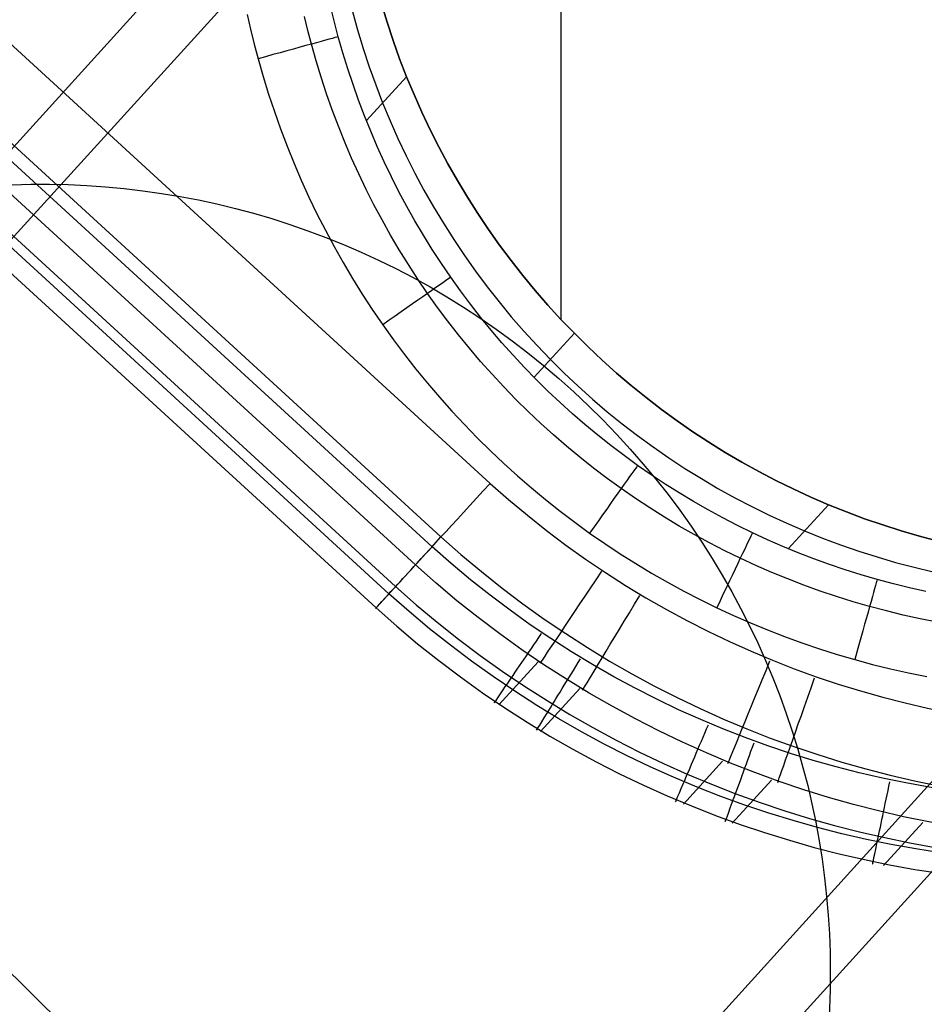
# Model space of a CAD drawing. Extents: x -274 to 274, y -220 to 276.
# Tile 154 of 164: x 204.76 to 212.84, y 205.51 to 214.3. Entities that reach past the tile are written whole.
import ezdxf

# ---------------------------------------------------------------- set-up
doc = ezdxf.new("R2010")
doc.units = 0
doc.layers.add('PREDEFINITO', color=7, linetype='CONTINUOUS')

msp = doc.modelspace()

# ---------------------------------------------------------------- linework, layer by layer
at = {"layer": 'PREDEFINITO'}
for p, q in [((209.5967, 230.8004, 1), (209.5967, 211.6289, 1)), ((186.923, 192.7718, 263.5035), (214.8445, 223.5331, 1)), ((198.6427, 219.6218), (208.9641, 210.164)), ((198.2039, 219.143, 0.2396), (208.5254, 209.6851, 0.2396)), ((208.4458, 209.5975, 5), (198.124, 219.0556, 5)), ((208.2969, 209.4357, 0.8436), (197.9754, 218.8936, 0.8436)), ((197.7982, 218.7002, 2.5), (208.1198, 209.2421, 2.5)), ((208.0605, 209.177, 4.7371), (197.7387, 218.6352, 4.7371)), ((197.6235, 218.5095, 4.1327), (207.9453, 209.0513, 4.1327)), ((179.9563, 185.897, 262.0192), (207.7182, 216.4855, 1)), ((193.9118, 185.7706, 263.128), (221.7971, 216.4855, 1)), ((207.9942, 214.4463, 1), (208.0442, 214.2815, 1)), ((208.0442, 214.2815, 1), (207.9943, 214.4462, 1)), ((207.9943, 214.4462, 1), (208.0442, 214.2815, 1)), ((206.7943, 214.3507, 5), (206.8244, 214.2183, 5)), ((207.5772, 214.2704, 4.3486), (207.5481, 214.3896, 4.3474)), ((207.7344, 214.3786, 3), (207.7802, 214.2127, 3)), ((207.3357, 214.2088, 4.8141), (207.3058, 214.3323, 4.8137)), ((207.6084, 214.1518, 4.3497), (207.5772, 214.2704, 4.3486)), ((208.0982, 214.1179, 1), (208.0442, 214.2815, 1)), ((208.0442, 214.2815, 1), (208.0982, 214.1179, 1)), ((208.0442, 214.2815, 1), (208.0982, 214.1179, 1)), ((206.8244, 214.2183, 5), (206.8568, 214.0865, 5)), ((207.3678, 214.0858, 4.8145), (207.3357, 214.2088, 4.8141)), ((207.7802, 214.2127, 3), (207.8301, 214.048, 3)), ((206.8568, 214.0865, 5), (206.8915, 213.9553, 5)), ((207.4097, 213.9374, 4.8149), (207.3678, 214.0858, 4.8145)), ((207.6492, 214.0086, 4.3509), (207.6084, 214.1518, 4.3497)), ((208.1563, 213.9555, 1), (208.0982, 214.1179, 1)), ((208.0982, 214.1179, 1), (208.1563, 213.9556, 1)), ((208.0982, 214.1179, 1), (208.1563, 213.9555, 1)), ((207.693, 213.8663, 4.3522), (207.6492, 214.0086, 4.3509)), ((207.8301, 214.048, 3), (207.8842, 213.8844, 3)), ((206.8915, 213.9553, 5), (206.9368, 213.7969, 5)), ((207.4547, 213.79, 4.8153), (207.4097, 213.9374, 4.8149)), ((208.1563, 213.9556, 1), (208.2184, 213.7945, 1)), ((208.2184, 213.7945, 1), (208.1563, 213.9555, 1)), ((208.1563, 213.9555, 1), (208.2184, 213.7945, 1)), ((207.7398, 213.725, 4.3534), (207.693, 213.8663, 4.3522)), ((207.8842, 213.8844, 3), (207.9423, 213.722, 3)), ((206.9368, 213.7969, 5), (206.9854, 213.6395, 5)), ((207.503, 213.6435, 4.8157), (207.4547, 213.79, 4.8153)), ((207.7896, 213.5847, 4.3545), (207.7398, 213.725, 4.3534)), ((207.8594, 213.4026, 4.3556), (208.2184, 213.7945, 1)), ((208.2846, 213.635, 1), (208.2184, 213.7945, 1)), ((208.2184, 213.7945, 1), (208.2846, 213.635, 1)), ((208.2184, 213.7945, 1), (208.2846, 213.635, 1)), ((206.9854, 213.6395, 5), (207.0374, 213.4832, 5)), ((207.5544, 213.4981, 4.8161), (207.503, 213.6435, 4.8157)), ((207.9423, 213.722, 3), (208.0044, 213.5609, 3)), ((208.3546, 213.4774, 1), (208.2846, 213.635, 1)), ((208.2846, 213.635, 1), (208.3546, 213.4774, 1)), ((208.2846, 213.635, 1), (208.3546, 213.4774, 1)), ((207.8425, 213.4455, 4.3556), (207.7896, 213.5847, 4.3545)), ((208.0044, 213.5609, 3), (208.0706, 213.4014, 3)), ((207.0374, 213.4832, 5), (207.0927, 213.3281, 5)), ((207.6089, 213.3538, 4.8165), (207.5544, 213.4981, 4.8161)), ((208.4284, 213.3217, 1), (208.3546, 213.4774, 1)), ((208.3546, 213.4774, 1), (208.4285, 213.3217, 1)), ((208.3546, 213.4774, 1), (208.4284, 213.3217, 1)), ((207.8982, 213.3075, 4.3567), (207.8425, 213.4455, 4.3556)), ((208.0706, 213.4014, 3), (208.1406, 213.2438, 3)), ((207.0927, 213.3281, 5), (207.1513, 213.1741, 5)), ((207.6665, 213.2107, 4.8168), (207.6089, 213.3538, 4.8165)), ((207.957, 213.1707, 4.3577), (207.8982, 213.3075, 4.3567)), ((208.506, 213.168, 1), (208.4284, 213.3217, 1)), ((208.4284, 213.3217, 1), (208.506, 213.168, 1)), ((208.4285, 213.3217, 1), (208.5061, 213.168, 1)), ((207.7271, 213.0689, 4.8171), (207.6665, 213.2107, 4.8168)), ((208.1406, 213.2438, 3), (208.2145, 213.0881, 3)), ((207.1513, 213.1741, 5), (207.2132, 213.0214, 5)), ((208.0186, 213.0352, 4.3587), (207.957, 213.1707, 4.3577)), ((208.5874, 213.0164, 1), (208.506, 213.168, 1)), ((208.506, 213.168, 1), (208.5874, 213.0164, 1)), ((208.5061, 213.168, 1), (208.5874, 213.0163, 1)), ((207.2132, 213.0214, 5), (207.2783, 212.8701, 5)), ((207.7907, 212.9284, 4.8175), (207.7271, 213.0689, 4.8171)), ((208.083, 212.901, 4.3596), (208.0186, 213.0352, 4.3587)), ((208.2145, 213.0881, 3), (208.2921, 212.9344, 3)), ((208.2921, 212.9344, 3), (208.3734, 212.7828, 3)), ((208.6724, 212.8669, 1), (208.5874, 213.0164, 1)), ((208.5874, 213.0164, 1), (208.6724, 212.8669, 1)), ((208.5874, 213.0163, 1), (208.6725, 212.8668, 1)), ((207.2783, 212.8701, 5), (207.3466, 212.7202, 5)), ((207.8573, 212.7892, 4.8178), (207.7907, 212.9284, 4.8175)), ((208.1504, 212.7683, 4.3605), (208.083, 212.901, 4.3596)), ((208.7611, 212.7197, 1), (208.6724, 212.8669, 1)), ((208.6724, 212.8669, 1), (208.7611, 212.7197, 1)), ((208.6725, 212.8668, 1), (208.7611, 212.7195, 1)), ((207.9269, 212.6516, 4.818), (207.8573, 212.7892, 4.8178)), ((208.2205, 212.637, 4.3613), (208.1504, 212.7683, 4.3605)), ((208.3734, 212.7828, 3), (208.4585, 212.6333, 3)), ((207.3466, 212.7202, 5), (207.4181, 212.5718, 5)), ((208.8534, 212.5746, 1), (208.7611, 212.7197, 1)), ((208.7611, 212.7197, 1), (208.8534, 212.5746, 1)), ((208.7611, 212.7195, 1), (208.8534, 212.5745, 1)), ((207.9994, 212.5155, 4.8183), (207.9269, 212.6516, 4.818)), ((208.2935, 212.5073, 4.362), (208.2205, 212.637, 4.3613)), ((208.4585, 212.6333, 3), (208.5471, 212.486, 3)), ((207.4181, 212.5718, 5), (207.4928, 212.425, 5)), ((208.0749, 212.381, 4.8186), (207.9994, 212.5155, 4.8183)), ((208.3692, 212.3792, 4.3628), (208.2935, 212.5073, 4.362)), ((208.9492, 212.4319, 1), (208.8534, 212.5746, 1)), ((208.8534, 212.5746, 1), (208.9492, 212.4319, 1)), ((208.8534, 212.5745, 1), (208.9493, 212.4318, 1)), ((207.4928, 212.425, 5), (207.5706, 212.2797, 5)), ((208.5471, 212.486, 3), (208.6394, 212.341, 3)), ((209.0486, 212.2916, 1), (208.9492, 212.4319, 1)), ((208.9492, 212.4319, 1), (209.0486, 212.2916, 1)), ((208.9493, 212.4318, 1), (209.0487, 212.2915, 1)), ((208.1532, 212.2481, 4.8188), (208.0749, 212.381, 4.8186)), ((208.4476, 212.2528, 4.3634), (208.3692, 212.3792, 4.3628)), ((208.6394, 212.341, 3), (208.7353, 212.1983, 3)), ((207.5706, 212.2797, 5), (207.6514, 212.1362, 5)), ((208.2343, 212.117, 4.819), (208.1532, 212.2481, 4.8188)), ((208.5287, 212.128, 4.364), (208.4476, 212.2528, 4.3634)), ((209.1515, 212.1538, 1), (209.0486, 212.2916, 1)), ((209.0486, 212.2916, 1), (209.1515, 212.1538, 1)), ((209.0487, 212.2915, 1), (209.1516, 212.1537, 1)), ((208.7353, 212.1983, 3), (208.8347, 212.058, 3)), ((209.2578, 212.0185, 1), (209.1515, 212.1538, 1)), ((209.1515, 212.1538, 1), (209.2578, 212.0185, 1)), ((209.1516, 212.1537, 1), (209.2579, 212.0184, 1)), ((207.6514, 212.1362, 5), (207.7353, 211.9945, 5)), ((208.3183, 211.9876, 4.8192), (208.2343, 212.117, 4.819)), ((208.6126, 212.0051, 4.3646), (208.5287, 212.128, 4.364)), ((208.8347, 212.058, 3), (208.9376, 211.9202, 3)), ((207.7353, 211.9945, 5), (207.8222, 211.8546, 5)), ((208.4051, 211.8601, 4.8194), (208.3183, 211.9876, 4.8192)), ((208.6991, 211.884, 4.3651), (208.6126, 212.0051, 4.3646)), ((209.3676, 211.8858, 1), (209.2578, 212.0185, 1)), ((209.2578, 212.0185, 1), (209.3676, 211.8858, 1)), ((209.2579, 212.0184, 1), (209.3676, 211.8857, 1)), ((208.7881, 211.7649, 4.3656), (208.6991, 211.884, 4.3651)), ((208.9376, 211.9202, 3), (209.0439, 211.7849, 3)), ((209.4807, 211.7558, 1), (209.3676, 211.8858, 1)), ((209.3676, 211.8858, 1), (209.4807, 211.7558, 1)), ((209.3676, 211.8857, 1), (209.4807, 211.7557, 1)), ((207.8222, 211.8546, 5), (207.9121, 211.7166, 5)), ((208.4947, 211.7346, 4.8196), (208.4051, 211.8601, 4.8194)), ((207.9121, 211.7166, 5), (208.005, 211.5805, 5)), ((208.5869, 211.611, 4.8197), (208.4947, 211.7346, 4.8196)), ((208.8798, 211.6477, 4.366), (208.7881, 211.7649, 4.3656)), ((209.0439, 211.7849, 3), (209.1536, 211.6522, 3)), ((209.5971, 211.6285, 1), (209.4807, 211.7558, 1)), ((209.4807, 211.7558, 1), (209.5971, 211.6285, 1)), ((209.4807, 211.7557, 1), (209.5971, 211.6284, 1)), ((208.9739, 211.5325, 4.3663), (208.8798, 211.6477, 4.366)), ((209.1536, 211.6522, 3), (209.2667, 211.5222, 3)), ((209.7168, 211.5039, 1), (209.5971, 211.6285, 1)), ((209.5971, 211.6285, 1), (209.7168, 211.5039, 1)), ((209.5971, 211.6284, 1), (209.7168, 211.5039, 1)), ((208.005, 211.5805, 5), (208.1008, 211.4466, 5)), ((208.6819, 211.4895, 4.8199), (208.5869, 211.611, 4.8197)), ((209.0705, 211.4193, 4.3666), (208.9739, 211.5325, 4.3663)), ((208.1008, 211.4466, 5), (208.1995, 211.3147, 5)), ((208.7794, 211.37, 4.82), (208.6819, 211.4895, 4.8199)), ((209.2667, 211.5222, 3), (209.3831, 211.3949, 3)), ((209.3565, 211.1107, 4.3676), (209.7168, 211.5039, 1)), ((209.8396, 211.3824, 1), (209.7168, 211.5039, 1)), ((209.7168, 211.5039, 1), (209.8396, 211.3825, 1)), ((209.7168, 211.5039, 1), (209.8396, 211.3824, 1)), ((208.8795, 211.2527, 4.8201), (208.7794, 211.37, 4.82)), ((209.1696, 211.3083, 4.3669), (209.0705, 211.4193, 4.3666)), ((209.3831, 211.3949, 3), (209.5028, 211.2704, 3)), ((209.8396, 211.3825, 1), (209.9652, 211.2642, 1)), ((209.9653, 211.2642, 1), (209.8396, 211.3824, 1)), ((209.8396, 211.3824, 1), (209.9653, 211.2642, 1)), ((208.1995, 211.3147, 5), (208.301, 211.185, 5)), ((209.2709, 211.1994, 4.3671), (209.1696, 211.3083, 4.3669)), ((209.5028, 211.2704, 3), (209.6256, 211.1489, 3)), ((209.9652, 211.2642, 1), (210.0936, 211.1493, 1)), ((210.0937, 211.1492, 1), (209.9653, 211.2642, 1)), ((209.9653, 211.2642, 1), (210.0937, 211.1492, 1)), ((208.301, 211.185, 5), (208.4053, 211.0575, 5)), ((208.9821, 211.1375, 4.8202), (208.8795, 211.2527, 4.8201)), ((209.3746, 211.0927, 4.3672), (209.2709, 211.1994, 4.3671)), ((209.0872, 211.0246, 4.8202), (208.9821, 211.1375, 4.8202)), ((209.4806, 210.9882, 4.3673), (209.3746, 211.0927, 4.3672)), ((209.6256, 211.1489, 3), (209.7512, 211.0307, 3)), ((210.0936, 211.1493, 1), (210.2248, 211.0377, 1)), ((210.2248, 211.0376, 1), (210.0937, 211.1492, 1)), ((210.0937, 211.1492, 1), (210.2248, 211.0376, 1)), ((208.4053, 211.0575, 5), (208.5123, 210.9322, 5)), ((209.1947, 210.914, 4.8203), (209.0872, 211.0246, 4.8202)), ((209.7512, 211.0307, 3), (209.8796, 210.9157, 3)), ((210.2248, 211.0377, 1), (210.3585, 210.9294, 1)), ((210.3586, 210.9293, 1), (210.2248, 211.0376, 1)), ((210.2248, 211.0376, 1), (210.3586, 210.9293, 1)), ((208.5123, 210.9322, 5), (208.6219, 210.8093, 5)), ((209.3045, 210.8057, 4.8203), (209.1947, 210.914, 4.8203)), ((209.5888, 210.8861, 4.3673), (209.4806, 210.9882, 4.3673)), ((209.8796, 210.9157, 3), (210.0108, 210.8041, 3)), ((210.3585, 210.9294, 1), (210.4949, 210.8246, 1)), ((210.495, 210.8245, 1), (210.3586, 210.9293, 1)), ((210.3586, 210.9293, 1), (210.495, 210.8245, 1)), ((209.6991, 210.7862, 4.3673), (209.5888, 210.8861, 4.3673)), ((210.4949, 210.8246, 1), (210.6338, 210.7232, 1)), ((210.6339, 210.7231, 1), (210.495, 210.8245, 1)), ((210.495, 210.8245, 1), (210.6339, 210.7231, 1)), ((208.6219, 210.8093, 5), (208.7342, 210.6888, 5)), ((209.4167, 210.6997, 4.8203), (209.3045, 210.8057, 4.8203)), ((209.8116, 210.6888, 4.3672), (209.6991, 210.7862, 4.3673)), ((210.0108, 210.8041, 3), (210.1445, 210.6959, 3)), ((208.7342, 210.6888, 5), (208.849, 210.5707, 5)), ((209.5311, 210.5963, 4.8203), (209.4167, 210.6997, 4.8203)), ((209.9261, 210.5939, 4.3671), (209.8116, 210.6888, 4.3672)), ((210.1445, 210.6959, 3), (210.2809, 210.591, 3)), ((210.6338, 210.7232, 1), (210.7751, 210.6253, 1)), ((210.7752, 210.6252, 1), (210.6339, 210.7231, 1)), ((210.6339, 210.7231, 1), (210.7752, 210.6252, 1)), ((208.849, 210.5707, 5), (208.9664, 210.455, 5)), ((209.6476, 210.4953, 4.8203), (209.5311, 210.5963, 4.8203)), ((210.0427, 210.5014, 4.3669), (209.9261, 210.5939, 4.3671)), ((210.2809, 210.591, 3), (210.4198, 210.4896, 3)), ((210.7751, 210.6253, 1), (210.9188, 210.5309, 1)), ((210.9189, 210.5309, 1), (210.7752, 210.6252, 1)), ((210.7752, 210.6252, 1), (210.9189, 210.5309, 1)), ((209.7664, 210.3968, 4.8202), (209.6476, 210.4953, 4.8203)), ((210.1612, 210.4115, 4.3667), (210.0427, 210.5014, 4.3669)), ((210.4198, 210.4896, 3), (210.5611, 210.3917, 3)), ((210.9188, 210.5309, 1), (211.0649, 210.4402, 1)), ((211.065, 210.4401, 1), (210.9189, 210.5309, 1)), ((210.9189, 210.5309, 1), (211.065, 210.4401, 1)), ((208.9664, 210.455, 5), (209.0861, 210.3419, 5)), ((209.8872, 210.301, 4.8202), (209.7664, 210.3968, 4.8202)), ((210.2816, 210.3241, 4.3664), (210.1612, 210.4115, 4.3667)), ((210.5611, 210.3917, 3), (210.7048, 210.2974, 3)), ((211.0649, 210.4402, 1), (211.2132, 210.353, 1)), ((211.2133, 210.353, 1), (211.065, 210.4401, 1)), ((211.065, 210.4401, 1), (211.2133, 210.353, 1)), ((209.0861, 210.3419, 5), (209.2083, 210.2314, 5)), ((210.0101, 210.2078, 4.8201), (209.8872, 210.301, 4.8202)), ((210.404, 210.2394, 4.3661), (210.2816, 210.3241, 4.3664)), ((210.7048, 210.2974, 3), (210.8509, 210.2066, 3)), ((211.2132, 210.353, 1), (211.3637, 210.2696, 1)), ((211.3638, 210.2695, 1), (211.2133, 210.353, 1)), ((211.2133, 210.353, 1), (211.3638, 210.2695, 1)), ((209.2083, 210.2314, 5), (209.3328, 210.1236, 5)), ((210.135, 210.1173, 4.82), (210.0101, 210.2078, 4.8201)), ((210.5281, 210.1574, 4.3657), (210.404, 210.2394, 4.3661)), ((210.8509, 210.2066, 3), (210.9992, 210.1195, 3)), ((211.3637, 210.2696, 1), (211.5163, 210.1898, 1)), ((211.5164, 210.1898, 1), (211.3638, 210.2695, 1)), ((211.3638, 210.2695, 1), (211.5164, 210.1898, 1)), ((209.3328, 210.1236, 5), (209.4596, 210.0184, 5)), ((210.654, 210.0781, 4.3653), (210.5281, 210.1574, 4.3657)), ((210.9992, 210.1195, 3), (211.1497, 210.036, 3)), ((211.5163, 210.1898, 1), (211.671, 210.1138, 1)), ((211.671, 210.1138, 1), (211.5164, 210.1898, 1)), ((211.5164, 210.1898, 1), (211.671, 210.1138, 1)), ((210.2619, 210.0296, 4.8199), (210.135, 210.1173, 4.82)), ((210.7816, 210.0015, 4.3648), (210.654, 210.0781, 4.3653)), ((211.1497, 210.036, 3), (211.3023, 209.9563, 3)), ((211.8277, 210.0416, 1), (211.671, 210.1138, 1)), ((211.671, 210.1138, 1), (211.8276, 210.0416, 1)), ((211.671, 210.1138, 1), (211.8277, 210.0416, 1)), ((211.8276, 210.0416, 1), (211.9863, 209.9733, 1)), ((211.9863, 209.9733, 1), (211.8277, 210.0416, 1)), ((211.8277, 210.0416, 1), (211.9863, 209.9733, 1)), ((209.4596, 210.0184, 5), (209.5886, 209.916, 5)), ((210.3906, 209.9446, 4.8198), (210.2619, 210.0296, 4.8199)), ((210.5212, 209.8625, 4.8196), (210.3906, 209.9446, 4.8198)), ((210.9108, 209.9276, 4.3642), (210.7816, 210.0015, 4.3648)), ((211.3023, 209.9563, 3), (211.457, 209.8803, 3)), ((211.6266, 209.5808, 4.3609), (211.9863, 209.9733, 1)), ((212.1465, 209.9089, 1), (211.9863, 209.9733, 1)), ((211.9863, 209.9733, 1), (212.1465, 209.9089, 1)), ((211.9863, 209.9733, 1), (212.1465, 209.9089, 1)), ((209.5886, 209.916, 5), (209.7198, 209.8164, 5)), ((210.6535, 209.7832, 4.8195), (210.5212, 209.8625, 4.8196)), ((211.0416, 209.8566, 4.3636), (210.9108, 209.9276, 4.3642)), ((211.1739, 209.7884, 4.363), (211.0416, 209.8566, 4.3636)), ((211.457, 209.8803, 3), (211.6136, 209.8081, 3)), ((212.308, 209.8486, 1), (212.1465, 209.9089, 1)), ((212.1465, 209.9089, 1), (212.3081, 209.8486, 1)), ((212.1465, 209.9089, 1), (212.308, 209.8486, 1)), ((209.7198, 209.8164, 5), (209.8531, 209.7197, 5)), ((210.7875, 209.7067, 4.8193), (210.6535, 209.7832, 4.8195)), ((211.3076, 209.723, 4.3623), (211.1739, 209.7884, 4.363)), ((211.6136, 209.8081, 3), (211.7723, 209.7397, 3)), ((212.4709, 209.7924, 1), (212.308, 209.8486, 1)), ((212.308, 209.8486, 1), (212.4709, 209.7924, 1)), ((212.3081, 209.8486, 1), (212.471, 209.7923, 1)), ((212.635, 209.7402, 1), (212.4709, 209.7924, 1)), ((212.4709, 209.7924, 1), (212.635, 209.7402, 1)), ((212.471, 209.7923, 1), (212.6351, 209.7402, 1)), ((209.8531, 209.7197, 5), (209.9885, 209.6259, 5)), ((210.9231, 209.6332, 4.8191), (210.7875, 209.7067, 4.8193)), ((211.4427, 209.6605, 4.3616), (211.3076, 209.723, 4.3623)), ((211.7723, 209.7397, 3), (211.9325, 209.6753, 3)), ((212.8002, 209.6922, 1), (212.635, 209.7402, 1)), ((212.635, 209.7402, 1), (212.8002, 209.6922, 1)), ((212.6351, 209.7402, 1), (212.8003, 209.6922, 1)), ((212.9665, 209.6483, 1), (212.8002, 209.6922, 1)), ((212.8002, 209.6922, 1), (212.9665, 209.6483, 1)), ((212.8003, 209.6922, 1), (212.9666, 209.6482, 1)), ((209.9885, 209.6259, 5), (210.1259, 209.535, 5)), ((211.0603, 209.5627, 4.8189), (210.9231, 209.6332, 4.8191)), ((211.5791, 209.6009, 4.3608), (211.4427, 209.6605, 4.3616)), ((211.7167, 209.5443, 4.3599), (211.5791, 209.6009, 4.3608)), ((211.9325, 209.6753, 3), (212.0941, 209.615, 3)), ((212.0941, 209.615, 3), (212.257, 209.5588, 3)), ((210.1259, 209.535, 5), (210.2653, 209.4471, 5)), ((211.1989, 209.495, 4.8187), (211.0603, 209.5627, 4.8189)), ((211.8555, 209.4906, 4.359), (211.7167, 209.5443, 4.3599)), ((212.257, 209.5588, 3), (212.4211, 209.5066, 3)), ((212.4211, 209.5066, 3), (212.5863, 209.4586, 3)), ((186.9451, 178.8959, 261.6437), (214.6708, 209.4379, 1)), ((208.2969, 209.4357, 0.8436), (207.9453, 209.0513, 4.1327)), ((210.2653, 209.4471, 5), (210.4065, 209.3623, 5)), ((211.339, 209.4304, 4.8184), (211.1989, 209.495, 4.8187)), ((211.4804, 209.3689, 4.8181), (211.339, 209.4304, 4.8184)), ((211.9955, 209.4399, 4.3581), (211.8555, 209.4906, 4.359)), ((212.1365, 209.3922, 4.3571), (211.9955, 209.4399, 4.3581)), ((212.5863, 209.4586, 3), (212.7526, 209.4147, 3)), ((210.4065, 209.3623, 5), (210.5495, 209.2804, 5)), ((211.6231, 209.3103, 4.8179), (211.4804, 209.3689, 4.8181)), ((212.2785, 209.3475, 4.356), (212.1365, 209.3922, 4.3571)), ((212.4214, 209.3059, 4.355), (212.2785, 209.3475, 4.356)), ((212.7526, 209.4147, 3), (212.9199, 209.3749, 3)), ((210.5495, 209.2804, 5), (210.6942, 209.2017, 5)), ((211.7671, 209.2549, 4.8176), (211.6231, 209.3103, 4.8179)), ((211.9122, 209.2025, 4.8173), (211.7671, 209.2549, 4.8176)), ((212.5656, 209.2673, 4.3538), (212.4214, 209.3059, 4.355)), ((212.7106, 209.2318, 4.3526), (212.5656, 209.2673, 4.3538)), ((210.6942, 209.2017, 5), (210.8405, 209.1261, 5)), ((212.0583, 209.1533, 4.8169), (211.9122, 209.2025, 4.8173)), ((212.2055, 209.1073, 4.8166), (212.0583, 209.1533, 4.8169)), ((212.8564, 209.1994, 4.3514), (212.7106, 209.2318, 4.3526)), ((210.8405, 209.1261, 5), (210.9885, 209.0536, 5)), ((212.3537, 209.0644, 4.8162), (212.2055, 209.1073, 4.8166)), ((212.5031, 209.0247, 4.8158), (212.3537, 209.0644, 4.8162)), ((210.9885, 209.0536, 5), (211.138, 208.9843, 5)), ((211.138, 208.9843, 5), (211.2889, 208.9183, 5)), ((212.6534, 208.9882, 4.8155), (212.5031, 209.0247, 4.8158)), ((212.8044, 208.9549, 4.815), (212.6534, 208.9882, 4.8155)), ((211.2889, 208.9183, 5), (211.4412, 208.8554, 5)), ((212.9561, 208.9249, 4.8146), (212.8044, 208.9549, 4.815)), ((211.4412, 208.8554, 5), (211.5948, 208.7959, 5)), ((211.5948, 208.7959, 5), (211.7496, 208.7396, 5)), ((211.7496, 208.7396, 5), (211.9056, 208.6867, 5)), ((211.9056, 208.6867, 5), (212.0627, 208.6371, 5)), ((212.0627, 208.6371, 5), (212.2208, 208.5909, 5)), ((209.0425, 208.1863, 4.1339), (209.394, 208.5706, 0.8452)), ((212.2208, 208.5909, 5), (212.3803, 208.548, 5)), ((212.3803, 208.548, 5), (212.5407, 208.5085, 5)), ((212.5407, 208.5085, 5), (212.7019, 208.4725, 5)), ((212.7019, 208.4725, 5), (212.8639, 208.4399, 5)), ((209.4142, 207.9479, 4.1348), (209.7656, 208.3322, 0.8464)), ((206.1587, 204.3358, 751.8624), (202.6321, 207.8172, 752.054)), ((210.6901, 207.2984, 4.1395), (211.0413, 207.6824, 0.8527)), ((211.1267, 207.1289, 4.1416), (211.4778, 207.5128, 0.8555)), ((212.4773, 206.7531, 4.1494), (212.8281, 207.1366, 0.8658))]:
    msp.add_line(p, q, dxfattribs=at)
at = {"layer": 'PREDEFINITO', "extrusion": (0.140503, 0.153332, 0.978135)}
msp.add_circle((1.9195, -134.262, 795.2989), 7, dxfattribs=at)
at = {"layer": 'PREDEFINITO', "extrusion": (-0.105686, -0.115336, 0.987688)}
msp.add_circle((12.0805, 301.1031, 45.253), 7, dxfattribs=at)
at = {"layer": 'PREDEFINITO', "extrusion": (0.011051, 0.012059, -0.999866)}
msp.add_arc((-214.7085, 216.4964, 3.9841), 9.564, 132.891, 312.12455, dxfattribs=at)
at = {"layer": 'PREDEFINITO'}
for centre, radius, start, end in [((214.5325, 216.3696, 2.5), 9.5877, 228.02154, 46.97358), ((214.7023, 216.5363), 8.5751, 227.99751, 46.99367)]:
    msp.add_arc(centre, radius, start, end, dxfattribs=at)
at = {"layer": 'PREDEFINITO', "extrusion": (-0.003891, -0.004543, 0.999982)}
msp.add_arc((214.7409, 216.571, -1.5245), 9.2802, 227.94555, 47.04532, dxfattribs=at)
at = {"layer": 'PREDEFINITO', "extrusion": (-0.008284, -0.009039, 0.999925)}
msp.add_arc((214.3864, 216.1666, 0.5202), 9.5696, 227.91411, 47.08026, dxfattribs=at)
at = {"layer": 'PREDEFINITO', "extrusion": (0.00312, 0.003173, -0.99999)}
msp.add_arc((-214.3392, 216.139, -3.4242), 9.357, 132.96986, 312.03212, dxfattribs=at)
at = {"layer": 'PREDEFINITO', "extrusion": (-6.32345e-16, -2.39329e-16, -1)}
msp.add_arc((-214.3522, 216.1589, -5), 8.8283, 133.00854, 311.9929, dxfattribs=at)
at = {"layer": 'PREDEFINITO', "extrusion": (0.26441, -0.96441, 9.12462e-05)}
msp.add_arc((256.1002, 4.2638, -151.6361), 0.7501, 7.6397, 89.99722, dxfattribs=at)
at = {"layer": 'PREDEFINITO', "extrusion": (0.572807, -0.81969, 1.34465e-05)}
msp.add_arc((291.6945, 4.2507, -54.2836), 0.7501, 8.7933, 89.99643, dxfattribs=at)
at = {"layer": 'PREDEFINITO', "extrusion": (0.815782, -0.578359, -4.51561e-07)}
msp.add_arc((292.456, 4.2499, 49.9011), 0.7501, 8.9359, 89.99641, dxfattribs=at)
at = {"layer": 'PREDEFINITO', "extrusion": (0.737297, -0.675569, 3.13439e-05)}
msp.add_arc((296.1229, 0.9996, 12.0885), 1, 189.0001, 270, dxfattribs=at)
at = {"layer": 'PREDEFINITO', "extrusion": (0.90268, -0.430313, -8.36593e-06)}
msp.add_arc((279.4995, 4.2509, 100.4967), 0.75, 8.61046, 90.00115, dxfattribs=at)
at = {"layer": 'PREDEFINITO', "extrusion": (-0.737261, 0.675608, -2.11485e-05)}
msp.add_arc((-295.3557, 4.2497, -12.0733), 0.75, 350.9999, 90, dxfattribs=at)
at = {"layer": 'PREDEFINITO', "extrusion": (0.830401, -0.557167, -1.84597e-06)}
msp.add_arc((290.8524, 1.0001, 57.6943), 1, 188.89938, 269.99992, dxfattribs=at)
at = {"layer": 'PREDEFINITO', "extrusion": (0.962808, -0.270188, -4.9892e-05)}
msp.add_arc((258.1724, 4.2574, 147.9689), 0.75, 8.04526, 89.9998, dxfattribs=at)
at = {"layer": 'PREDEFINITO', "extrusion": (0.855984, -0.517002, 3.91089e-06)}
msp.add_arc((287.7664, 0.9997, 71.8769), 1, 188.82661, 270.00016, dxfattribs=at)
at = {"layer": 'PREDEFINITO', "extrusion": (-0.826503, 0.562932, 1.47916e-06)}
msp.add_arc((-290.4842, 4.2501, -55.5363), 0.75, 351.09157, 90.00022, dxfattribs=at)
at = {"layer": 'PREDEFINITO', "extrusion": (-0.852459, 0.522794, -3.20156e-06)}
msp.add_arc((-287.4886, 4.2498, -69.7676), 0.75, 351.16181, 89.99957, dxfattribs=at)
at = {"layer": 'PREDEFINITO', "extrusion": (0.925259, -0.379336, -2.25946e-07)}
msp.add_arc((273.2046, 1, 116.5375), 1, 188.45391, 269.99996, dxfattribs=at)
at = {"layer": 'PREDEFINITO', "extrusion": (0.943198, -0.33223, 4.22579e-06)}
msp.add_arc((266.9743, 0.9995, 130.582), 1, 188.28955, 270.00016, dxfattribs=at)
at = {"layer": 'PREDEFINITO', "extrusion": (-0.920217, 0.391409, 6.10894e-07)}
msp.add_arc((-273.967, 4.2501, -112.6699), 0.75, 351.5066, 90.00006, dxfattribs=at)
at = {"layer": 'PREDEFINITO', "extrusion": (-0.938832, 0.344374, -5.68128e-06)}
msp.add_arc((-267.9079, 4.2493, -126.8187), 0.75, 351.6664, 89.99961, dxfattribs=at)
at = {"layer": 'PREDEFINITO', "extrusion": (-0.978677, 0.205405, 1.18868e-06)}
msp.add_arc((-246.7311, 4.2502, -165.3812), 0.75, 352.24102, 90, dxfattribs=at)

doc.saveas('drawing.dxf')
